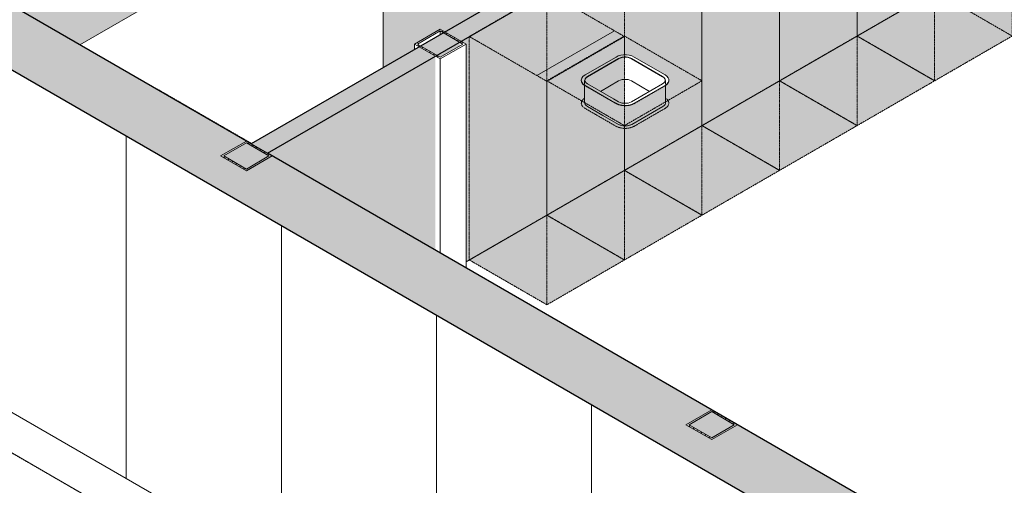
# Model space of a CAD drawing. Header units: millimetres. Extents: x 2807 to 348062, y -35711 to 43067.
# Tile 30 of 191: x 39772 to 45158, y -16174 to -13628. Entities that reach past the tile are written whole.
import ezdxf

# ---------------------------------------------------------------- set-up
doc = ezdxf.new("R2010")
doc.units = ezdxf.units.MM
doc.linetypes.add('Hidden', pattern=[7.14375, 4.7625, -2.38125])
doc.linetypes.add('THO_hhidden', pattern=[2.5, 1.5, -1])
doc.layers.add('A-AREA', color=1, linetype='Continuous', lineweight=13, true_color=0xff0000)
doc.layers.add('A-DETL', color=7, linetype='Continuous', lineweight=13, true_color=0x00a600)
for name, color, linetype, lineweight in [('A-GENM', 7, 'Continuous', 13), ('A-WALL', 7, 'Continuous', 25), ('A-WALL-PATT', 7, 'Continuous', 25), ('I-WALL', 7, 'Continuous', 18), ('P-SANR-FIXT', 7, 'Continuous', 13), ('S-COLS', 7, 'Continuous', 13)]:
    doc.layers.add(name, color=color, linetype=linetype, lineweight=lineweight)
pattern_1 = [(30, (3507, -1231.2), (-424.264, 244.949), [])]
pattern_2 = [(30, (3507.014, -1231.216), (-42.426292, 24.494494), []), (30, (3507.014, -1206.967), (-42.426292, 24.494494), [])]

# ---------------------------------------------------------------- blocks, each defined once
blk = doc.blocks.new('NLRS_01_GM_WPB_dummy placeholder_gen_tho - kast 600x600x2100-V57-00 isometrie begane grond _plotview_')
at = {"layer": 'A-GENM', "true_color": 0x808080}
h = blk.add_hatch(dxfattribs=at)
h.set_pattern_fill('FP_3', color=8, style=0, pattern_type=2)
h.set_pattern_definition(pattern_1)
h.paths.add_polyline_path([(44777.3, -12739.9), (45201.5, -12495), (44777.3, -12250), (44353, -12495), (44705.8, -12698.7)])
at = {"layer": 'A-GENM', "linetype": 'THO_hhidden', "true_color": 0xdcf8f8, "transparency": 33554636}
for points in [[(44777.3, -13961.9), (44777.3, -12739.9), (44353, -12495), (44353, -13717)], [(44777.3, -13961.9), (45201.5, -13717), (45201.5, -12495), (44777.3, -12739.9), (44777.3, -13379.4)]]:
    blk.add_hatch(color=7, dxfattribs=at).paths.add_polyline_path(points)
at = {"layer": 'A-GENM', "linetype": 'THO_hhidden'}
for p, q in [((44777.3, -12250), (44353, -12495)), ((45201.5, -12495), (44777.3, -12250)), ((44353, -12495), (44777.3, -12739.9)), ((44777.3, -12739.9), (45201.5, -12495)), ((45201.5, -13717), (45201.5, -12495)), ((44777.3, -13961.9), (44777.3, -12739.9)), ((45201.5, -13717), (44777.3, -13961.9))]:
    blk.add_line(p, q, dxfattribs=at)
at = {"layer": 'A-GENM', "color": 9, "linetype": 'THO_hhidden', "true_color": 0xb0c6c6}
for p, q in [((44777.3, -12739.9), (44777.3, -12250)), ((44353, -12495), (44353, -12984.9)), ((44777.3, -13472), (45201.5, -13717)), ((44777.3, -13961.9), (44353, -13717))]:
    blk.add_line(p, q, dxfattribs=at)
at = {"layer": 'A-GENM', "color": 7, "linetype": 'THO_hhidden', "true_color": 0xdaf6f6}
for p, q in [((44777.3, -13472), (44777.3, -12739.9)), ((44353, -12984.9), (44353, -13717))]:
    blk.add_line(p, q, dxfattribs=at)
at = {"layer": 'A-GENM', "color": 254, "linetype": 'THO_hhidden', "true_color": 0xd3eeee}
blk.add_line((44353, -13717), (44777.3, -13472), dxfattribs=at)
blk = doc.blocks.new('NLRS_01_GM_WPB_dummy placeholder_gen_tho - kast 600x600x2100-V58-00 isometrie begane grond _plotview_')
at = {"layer": 'A-GENM', "true_color": 0x808080}
h = blk.add_hatch(dxfattribs=at)
h.set_pattern_fill('FP_3', color=8, style=0, pattern_type=2)
h.set_pattern_definition(pattern_1)
h.paths.add_polyline_path([(44353, -12984.9), (44777.3, -12739.9), (44353, -12495), (43928.8, -12739.9), (44260.1, -12931.2)])
at = {"layer": 'A-GENM', "linetype": 'THO_hhidden', "true_color": 0xdcf8f8, "transparency": 33554636}
for points in [[(44353, -14206.9), (44353, -12984.9), (43928.8, -12739.9), (43928.8, -13961.9), (44260.1, -14153.2)], [(44353, -14206.9), (44777.3, -13961.9), (44777.3, -12739.9), (44353, -12984.9), (44353, -13379.4)]]:
    blk.add_hatch(color=7, dxfattribs=at).paths.add_polyline_path(points)
at = {"layer": 'A-GENM', "linetype": 'THO_hhidden'}
for p, q in [((44353, -12495), (43928.8, -12739.9)), ((44777.3, -12739.9), (44353, -12495)), ((43928.8, -12739.9), (44353, -12984.9)), ((44353, -12984.9), (44777.3, -12739.9)), ((44777.3, -13961.9), (44777.3, -12739.9)), ((44353, -14206.9), (44353, -12984.9)), ((44777.3, -13961.9), (44353, -14206.9))]:
    blk.add_line(p, q, dxfattribs=at)
at = {"layer": 'A-GENM', "color": 9, "linetype": 'THO_hhidden', "true_color": 0xb0c6c6}
for p, q in [((44353, -12984.9), (44353, -12495)), ((43928.8, -12739.9), (43928.8, -13229.8)), ((44353, -13717), (44777.3, -13961.9)), ((44353, -14206.9), (43928.8, -13961.9))]:
    blk.add_line(p, q, dxfattribs=at)
at = {"layer": 'A-GENM', "color": 7, "linetype": 'THO_hhidden', "true_color": 0xdaf6f6}
for p, q in [((44353, -13717), (44353, -12984.9)), ((43928.8, -13229.8), (43928.8, -13961.9))]:
    blk.add_line(p, q, dxfattribs=at)
at = {"layer": 'A-GENM', "color": 254, "linetype": 'THO_hhidden', "true_color": 0xd3eeee}
blk.add_line((43928.8, -13961.9), (44353, -13717), dxfattribs=at)
blk = doc.blocks.new('NLRS_01_GM_WPB_dummy placeholder_gen_tho - kast 600x600x2100-V59-00 isometrie begane grond _plotview_')
at = {"layer": 'A-GENM', "true_color": 0x808080}
h = blk.add_hatch(dxfattribs=at)
h.set_pattern_fill('FP_3', color=8, style=0, pattern_type=2)
h.set_pattern_definition(pattern_1)
h.paths.add_polyline_path([(43928.8, -13229.8), (44353, -12984.9), (43928.8, -12739.9), (43504.5, -12984.9), (43814.3, -13163.7)])
at = {"layer": 'A-GENM', "linetype": 'THO_hhidden', "true_color": 0xdcf8f8, "transparency": 33554636}
for points in [[(43928.8, -14451.8), (43928.8, -13229.8), (43504.5, -12984.9), (43504.5, -14206.9)], [(43928.8, -14451.8), (44353, -14206.9), (44353, -12984.9), (43928.8, -13229.8), (43928.8, -14067.2)]]:
    blk.add_hatch(color=7, dxfattribs=at).paths.add_polyline_path(points)
at = {"layer": 'A-GENM', "linetype": 'THO_hhidden'}
for p, q in [((43928.8, -12739.9), (43504.5, -12984.9)), ((44353, -12984.9), (43928.8, -12739.9)), ((43504.5, -12984.9), (43928.8, -13229.8)), ((43928.8, -13229.8), (44353, -12984.9)), ((44353, -14206.9), (44353, -12984.9)), ((43928.8, -14451.8), (43928.8, -13229.8)), ((44353, -14206.9), (43928.8, -14451.8))]:
    blk.add_line(p, q, dxfattribs=at)
at = {"layer": 'A-GENM', "color": 9, "linetype": 'THO_hhidden', "true_color": 0xb0c6c6}
for p, q in [((43928.8, -13229.8), (43928.8, -12739.9)), ((43504.5, -12984.9), (43504.5, -13474.8)), ((43928.8, -13961.9), (44353, -14206.9)), ((43928.8, -14451.8), (43504.5, -14206.9))]:
    blk.add_line(p, q, dxfattribs=at)
at = {"layer": 'A-GENM', "color": 7, "linetype": 'THO_hhidden', "true_color": 0xdaf6f6}
for p, q in [((43928.8, -13961.9), (43928.8, -13229.8)), ((43504.5, -13961.9), (43504.5, -14206.9))]:
    blk.add_line(p, q, dxfattribs=at)
at = {"layer": 'A-GENM', "color": 254, "linetype": 'THO_hhidden', "true_color": 0xd3eeee}
for p, q in [((43504.5, -13474.8), (43504.5, -13961.9)), ((43504.5, -14206.9), (43928.8, -13961.9))]:
    blk.add_line(p, q, dxfattribs=at)
blk = doc.blocks.new('NLRS_01_GM_WPB_dummy placeholder_gen_tho - kast 600x600x2100-V60-00 isometrie begane grond _plotview_')
at = {"layer": 'A-GENM', "true_color": 0x808080}
h = blk.add_hatch(dxfattribs=at)
h.set_pattern_fill('FP_3', color=8, style=0, pattern_type=2)
h.set_pattern_definition(pattern_1)
h.paths.add_polyline_path([(43504.5, -13474.8), (43928.8, -13229.8), (43504.5, -12984.9), (43080.2, -13229.8), (43368.5, -13396.3)])
at = {"layer": 'A-GENM', "linetype": 'THO_hhidden', "true_color": 0xdcf8f8, "transparency": 33554636}
h = blk.add_hatch(color=7, dxfattribs=at)
h.paths.add_polyline_path([(43504.5, -14696.8), (43504.5, -13474.8), (43080.2, -13229.8), (43080.2, -13820.1), (43106.9, -13822.1), (43133.3, -13831.7), (43312.7, -13936.8), (43319.5, -13944.9), (43323, -13955), (43321, -13967.8), (43317.9, -13973.6), (43305.1, -13986.8), (43303, -14089.6), (43298, -14096.1), (43290.2, -14102), (43108.8, -14204.9), (43089.6, -14208.6), (43080.2, -14208.6), (43080.2, -14451.8), (43368.5, -14618.3)])
h.paths.add_polyline_path([(43303.1, -13956.7), (43301.3, -13950.4), (43297.2, -13944.5), (43290.1, -13938.8), (43290.2, -13940.5), (43300.7, -13950.4), (43303, -13956.2)])
h.paths.add_polyline_path([(43119.1, -13841.5), (43119.1, -13839.9), (43100.3, -13833), (43080.2, -13831.6), (43080.2, -13833.2), (43100.3, -13834.7), (43117.3, -13840.7)])
blk.add_hatch(color=7, dxfattribs=at).paths.add_polyline_path([(43504.5, -14696.8), (43928.8, -14451.8), (43928.8, -13229.8), (43504.5, -13474.8), (43504.5, -14067.2)])
at = {"layer": 'A-GENM', "linetype": 'THO_hhidden'}
for p, q in [((43504.5, -12984.9), (43080.2, -13229.8)), ((43928.8, -13229.8), (43504.5, -12984.9)), ((43080.2, -13229.8), (43504.5, -13474.8)), ((43080.2, -13229.8), (43080.2, -13717)), ((43504.5, -13474.8), (43928.8, -13229.8)), ((43928.8, -14451.8), (43928.8, -13229.8)), ((43504.5, -14696.8), (43504.5, -13474.8)), ((43928.8, -14451.8), (43504.5, -14696.8))]:
    blk.add_line(p, q, dxfattribs=at)
at = {"layer": 'A-GENM', "color": 9, "linetype": 'THO_hhidden', "true_color": 0xb0c6c6}
for p, q in [((43504.5, -13474.8), (43504.5, -12984.9)), ((43080.2, -13717), (43080.2, -13719.7)), ((43504.5, -14206.9), (43928.8, -14451.8)), ((43504.5, -14696.8), (43080.2, -14451.8))]:
    blk.add_line(p, q, dxfattribs=at)
at = {"layer": 'A-GENM', "color": 254, "linetype": 'THO_hhidden', "true_color": 0xd3eeee}
for p, q in [((43504.5, -13961.9), (43504.5, -13474.8)), ((43080.2, -13719.7), (43080.2, -13820.1)), ((43080.2, -14451.8), (43504.5, -14206.9))]:
    blk.add_line(p, q, dxfattribs=at)
at = {"layer": 'A-GENM', "color": 7, "linetype": 'THO_hhidden', "true_color": 0xdaf6f6}
for p, q in [((43504.5, -14206.9), (43504.5, -13961.9)), ((43080.2, -14222.1), (43080.2, -14451.8))]:
    blk.add_line(p, q, dxfattribs=at)
at = {"layer": 'A-GENM', "color": 7, "linetype": 'THO_hhidden', "true_color": 0xdbf7f7}
blk.add_line((43080.2, -14210.6), (43080.2, -14219.4), dxfattribs=at)
blk = doc.blocks.new('NLRS_01_GM_WPB_dummy placeholder_gen_tho - kast 600x600x2100-V61-00 isometrie begane grond _plotview_')
at = {"layer": 'A-GENM', "true_color": 0x808080}
h = blk.add_hatch(dxfattribs=at)
h.set_pattern_fill('FP_3', color=8, style=0, pattern_type=2)
h.set_pattern_definition(pattern_1)
h.paths.add_polyline_path([(42656, -13964.7), (43080.2, -13719.7), (42656, -13474.8), (42231.7, -13719.7), (42588.4, -13925.7)])
at = {"layer": 'A-GENM', "linetype": 'THO_hhidden', "true_color": 0xdcf8f8, "transparency": 33554636}
for points in [[(42656, -15186.7), (42656, -13964.7), (42231.7, -13719.7), (42231.7, -14941.7), (42477, -15083.4)], [(42656, -15186.7), (43080.2, -14941.7), (43080.2, -13719.7), (42656, -13964.7), (42656, -14754.9)]]:
    blk.add_hatch(color=7, dxfattribs=at).paths.add_polyline_path(points)
at = {"layer": 'A-GENM', "linetype": 'THO_hhidden'}
for p, q in [((42656, -13474.8), (42231.7, -13719.7)), ((43080.2, -13719.7), (42656, -13474.8)), ((42231.7, -13719.7), (42656, -13964.7)), ((42231.7, -13719.7), (42231.7, -14941.7)), ((42656, -13964.7), (43080.2, -13719.7)), ((43080.2, -14941.7), (43080.2, -13719.7)), ((42656, -15186.7), (42656, -13964.7)), ((42656, -15186.7), (42231.7, -14941.7)), ((43080.2, -14941.7), (42656, -15186.7))]:
    blk.add_line(p, q, dxfattribs=at)
at = {"layer": 'A-GENM', "color": 9, "linetype": 'THO_hhidden', "true_color": 0xb0c6c6}
for p, q in [((42656, -13964.7), (42656, -13474.8)), ((42231.7, -14941.7), (42656, -14696.8)), ((42656, -14696.8), (43080.2, -14941.7))]:
    blk.add_line(p, q, dxfattribs=at)
at = {"layer": 'A-GENM', "color": 254, "linetype": 'THO_hhidden', "true_color": 0xd3eeee}
blk.add_line((42656, -14696.8), (42656, -13964.7), dxfattribs=at)
blk = doc.blocks.new('NLRS_73_PF_UN_rvs gootsteen enkel 340x340 ic6zrl2n_gen_bcb - RVS gootsteen enkel 340x340-V62-00 isometrie begane grond _plotview_')
at = {"layer": 'P-SANR-FIXT', "color": 9, "true_color": 0xb0c6c6}
for p, q in [((43034.3, -13831.7), (42864.6, -13929.7)), ((42878.7, -13937.9), (43048.4, -13839.9)), ((43048.4, -13841.5), (42878.7, -13939.5)), ((42878.7, -13939.5), (43048.4, -13841.5)), ((42844.1, -13958.3), (42844.1, -13959.9)), ((42862.1, -13959.9), (42862.1, -13980.9)), ((42864.6, -13986.8), (43006.7, -14068.9)), ((43006.7, -14070.5), (42864.6, -13988.5)), ((43020.8, -14060.7), (42878.7, -13978.7)), ((43048.4, -13962.4), (42949.4, -14019.5)), ((43048.4, -13962.4), (42949.4, -14019.5)), ((43305.5, -14080.7), (43305.5, -13988.1)), ((43006.7, -14068.9), (43034.3, -14084.8)), ((43034.3, -14086.5), (43006.7, -14070.5)), ((43048.4, -14076.7), (43020.8, -14060.7)), ((43290.2, -14102), (43120.5, -14200)), ((43303.5, -14082.4), (43303.5, -14080.7))]:
    blk.add_line(p, q, dxfattribs=at)
at = {"layer": 'P-SANR-FIXT'}
for p, q in [((43119.1, -13839.9), (43288.8, -13937.9)), ((43288.8, -13939.5), (43119.1, -13841.5)), ((43119.1, -13841.5), (43288.8, -13939.5)), ((43303, -13929.7), (43133.3, -13831.7)), ((43218.1, -14019.5), (43119.1, -13962.4)), ((43218.1, -14019.5), (43119.1, -13962.4)), ((43288.8, -13978.7), (43119.1, -14076.7)), ((43133.3, -14084.8), (43303, -13986.8)), ((43303, -13988.5), (43133.3, -14086.5)), ((43305.5, -13980.9), (43305.5, -13959.9)), ((43323.5, -13959.9), (43323.5, -13958.3))]:
    blk.add_line(p, q, dxfattribs=at)
at = {"layer": 'P-SANR-FIXT', "color": 254, "true_color": 0xd3eeee}
for p, q in [((42862.1, -13988.2), (42862.1, -14080.7)), ((42863.8, -14088.5), (42862.1, -14081)), ((42869, -14095.8), (42863.8, -14088.5)), ((42864.1, -14080.7), (42864.1, -14082.4)), ((42877.3, -14102), (42869, -14095.8)), ((42962.1, -14151), (42877.3, -14102)), ((43047, -14200), (42962.1, -14151)), ((43056.1, -14204.1), (43047, -14200)), ((43058.8, -14205.4), (43048.4, -14200.8)), ((43070.8, -14208.2), (43058.8, -14205.4)), ((43080.2, -14209.1), (43070.8, -14208.2))]:
    blk.add_line(p, q, dxfattribs=at)
at = {"layer": 'P-SANR-FIXT', "color": 9, "true_color": 0xb0c6c6}
for points in [[(43080.2, -13819.9, 0), (43075.9, -13820.1, 0), (43060.6, -13822.1, 0), (43046.5, -13826.1, 0), (43034.3, -13831.7, 0)], [(43077.9, -13832.1, 0), (43066.6, -13833.6, 0), (43056.1, -13836.5, 0), (43048.3, -13840, 0)], [(43048.4, -13839.9, 0), (43057.2, -13835.8, 0), (43067.2, -13833, 0), (43078.2, -13831.6, 0)], [(43078.2, -13833.2, 0), (43067.2, -13834.7, 0), (43057.2, -13837.5, 0), (43048.4, -13841.5, 0)], [(43048.4, -13841.5, 0), (43057.2, -13837.5, 0), (43067.2, -13834.7, 0), (43078.2, -13833.2, 0)], [(42864.6, -13929.7, 0), (42853.4, -13938.1, 0), (42846.4, -13947.8, 0), (42844.1, -13958.3, 0)], [(42864.1, -13958.3, 0), (42865.8, -13950.8, 0), (42870.8, -13943.8, 0), (42878.7, -13937.9, 0)], [(42878.7, -13939.5, 0), (42870.8, -13945.5, 0), (42865.8, -13952.4, 0), (42864.1, -13959.1, 0)], [(42864.1, -13959.1, 0), (42865.8, -13952.4, 0), (42870.8, -13945.5, 0), (42878.7, -13939.5, 0)], [(42844.1, -13958.3, 0), (42846.4, -13968.7, 0), (42853.4, -13978.5, 0), (42864.6, -13986.8, 0)], [(42864.6, -13988.5, 0), (42853.4, -13980.1, 0), (42846.4, -13970.4, 0), (42844.1, -13959.9, 0)], [(42878.7, -13978.7, 0), (42870.8, -13972.7, 0), (42865.8, -13965.7, 0), (42864.1, -13958.3, 0)], [(43078.2, -13954.1, 0), (43067.2, -13955.5, 0), (43057.2, -13958.3, 0), (43048.4, -13962.4, 0)], [(43078.2, -13954.1, 0), (43067.2, -13955.5, 0), (43057.2, -13958.3, 0), (43048.4, -13962.4, 0)], [(43034.3, -14084.8, 0), (43048.8, -14091.2, 0), (43065.6, -14095.3, 0), (43080.2, -14096.6, 0)], [(43080.2, -14098.2, 0), (43065.6, -14096.9, 0), (43048.8, -14092.9, 0), (43034.3, -14086.5, 0)], [(43078.2, -14084.9, 0), (43067.2, -14083.5, 0), (43057.2, -14080.7, 0), (43048.4, -14076.7, 0)], [(43305.1, -14077.4, 0), (43305.1, -14084.1, 0), (43302.5, -14090.7, 0), (43297.5, -14096.7, 0), (43290.2, -14102, 0)], [(43120.5, -14200, 0), (43111.4, -14204.1, 0), (43100.9, -14207.1, 0), (43089.6, -14208.6, 0), (43080.2, -14208.7, 0)], [(43119.1, -14200.8, 0), (43108.8, -14205.4, 0), (43096.7, -14208.2, 0), (43083.8, -14209.2, 0), (43080.2, -14209.1, 0)]]:
    blk.add_polyline3d(points, dxfattribs=at)
at = {"layer": 'P-SANR-FIXT'}
for points in [[(43133.3, -13831.7, 0), (43121, -13826.1, 0), (43106.9, -13822.1, 0), (43091.6, -13820.1, 0), (43080.2, -13819.9, 0)], [(43080.2, -13831.5, 0), (43089.4, -13831.6, 0), (43100.3, -13833, 0), (43110.4, -13835.8, 0), (43119.1, -13839.9, 0)], [(43119.2, -13840, 0), (43111.4, -13836.5, 0), (43100.9, -13833.6, 0), (43089.6, -13832.1, 0), (43080.2, -13832, 0)], [(43119.1, -13841.5, 0), (43110.4, -13837.5, 0), (43100.3, -13834.7, 0), (43089.4, -13833.2, 0), (43080.2, -13833.1, 0)], [(43080.2, -13833.1, 0), (43089.4, -13833.2, 0), (43100.3, -13834.7, 0), (43110.4, -13837.5, 0), (43119.1, -13841.5, 0)], [(43288.8, -13937.9, 0), (43295.8, -13942.9, 0), (43300.7, -13948.7, 0), (43303.1, -13955, 0), (43303.1, -13961.5, 0), (43300.7, -13967.8, 0), (43295.8, -13973.6, 0), (43288.8, -13978.7, 0)], [(43303.1, -13956.7, 0), (43300.7, -13950.4, 0), (43295.8, -13944.5, 0), (43288.8, -13939.5, 0)], [(43288.8, -13939.5, 0), (43295.8, -13944.5, 0), (43300.7, -13950.4, 0), (43303.1, -13956.7, 0)], [(43303, -13986.8, 0), (43312.7, -13979.8, 0), (43319.5, -13971.6, 0), (43323, -13962.8, 0), (43323, -13953.7, 0), (43319.5, -13944.9, 0), (43312.7, -13936.8, 0), (43303, -13929.7, 0)], [(43119.1, -13962.4, 0), (43110.4, -13958.3, 0), (43100.3, -13955.5, 0), (43089.4, -13954.1, 0), (43080.2, -13954, 0)], [(43119.1, -13962.4, 0), (43110.4, -13958.3, 0), (43100.3, -13955.5, 0), (43089.4, -13954.1, 0), (43080.2, -13954, 0)], [(43323, -13955.4, 0), (43323, -13964.4, 0), (43319.5, -13973.2, 0), (43312.7, -13981.4, 0), (43303, -13988.5, 0)], [(43119.1, -14076.7, 0), (43110.4, -14080.7, 0), (43100.3, -14083.5, 0), (43089.4, -14084.9, 0), (43080.2, -14085, 0)], [(43080.2, -14096.6, 0), (43083.8, -14096.7, 0), (43101.9, -14095.3, 0), (43118.8, -14091.2, 0), (43133.3, -14084.8, 0)], [(43133.3, -14086.5, 0), (43118.8, -14092.9, 0), (43101.9, -14096.9, 0), (43083.8, -14098.3, 0), (43080.2, -14098.2, 0)]]:
    blk.add_polyline3d(points, dxfattribs=at)
at = {"layer": 'P-SANR-FIXT', "color": 254, "true_color": 0xd3eeee}
blk.add_polyline3d([(43077.9, -14208.6, 0), (43066.6, -14207.1, 0), (43056.1, -14204.1, 0)], dxfattribs=at)
blk = doc.blocks.new('NLRS_28_SCO_UN_koker_gen_bcb - K200_200_12_5-V98-00 isometrie begane grond _plotview_')
at = {"layer": 'S-COLS'}
h = blk.add_hatch(dxfattribs=at)
h.set_pattern_fill('FP_5', color=256, style=0, pattern_type=2)
h.set_pattern_definition(pattern_2)
h.paths.add_polyline_path([(41011.9, -14454.6), (41153.4, -14372.9), (41011.9, -14291.3), (40870.5, -14372.9)])
h.paths.add_polyline_path([(41011.9, -14444.4), (40888.2, -14372.9), (41011.9, -14301.5), (41135.7, -14372.9)])
at = {"layer": 'S-COLS', "lineweight": 18}
for p, q in [((41011.9, -14291.3), (40870.5, -14372.9)), ((40888.2, -14372.9), (41011.9, -14301.5)), ((41126.8, -14357.6), (41011.9, -14291.3)), ((41011.9, -14301.5), (41135.7, -14372.9)), ((40870.5, -14372.9), (41011.9, -14454.6)), ((41011.9, -14444.4), (40888.2, -14372.9)), ((41011.9, -14454.6), (41153.4, -14372.9)), ((41135.7, -14372.9), (41011.9, -14444.4)), ((41153.4, -14372.9), (41126.8, -14357.6))]:
    blk.add_line(p, q, dxfattribs=at)
blk = doc.blocks.new('NLRS_28_SCO_UN_koker_gen_bcb - K200_200_12_5-V100-00 isometrie begane grond _plotview_')
at = {"layer": 'S-COLS'}
h = blk.add_hatch(dxfattribs=at)
h.set_pattern_fill('FP_5', color=256, style=0, pattern_type=2)
h.set_pattern_definition(pattern_2)
h.paths.add_polyline_path([(43557.5, -15924.3), (43698.9, -15842.6), (43557.5, -15761), (43416.1, -15842.6)])
h.paths.add_polyline_path([(43557.5, -15914.1), (43433.8, -15842.6), (43557.5, -15771.2), (43681.3, -15842.6)])
at = {"layer": 'S-COLS', "lineweight": 18}
for p, q in [((43557.5, -15761), (43416.1, -15842.6)), ((43433.8, -15842.6), (43557.5, -15771.2)), ((43698.9, -15842.6), (43557.5, -15761)), ((43557.5, -15771.2), (43681.3, -15842.6)), ((43416.1, -15842.6), (43557.5, -15924.3)), ((43557.5, -15914.1), (43433.8, -15842.6)), ((43557.5, -15924.3), (43698.9, -15842.6)), ((43681.3, -15842.6), (43557.5, -15914.1))]:
    blk.add_line(p, q, dxfattribs=at)
blk = doc.blocks.new('NLRS_01_GM_WPB_dummy placeholder_gen_tho - verschoonmeubel 1325x600x900-2426844-00 isometrie begane grond _plotview_')
at = {"layer": 'A-GENM', "linetype": 'THO_hhidden', "true_color": 0xdcf8f8, "transparency": 33554636}
blk.add_hatch(color=7, dxfattribs=at).paths.add_polyline_path([(41038.5, -14306.6), (41040.8, -14305.2), (40525.8, -14007.9), (40523.4, -14009.2), (41029.6, -14301.5)])
at = {"layer": 'A-GENM', "linetype": 'THO_hhidden'}
for p, q in [((40525.8, -14007.9), (40523.4, -14009.2)), ((41040.8, -14305.2), (40525.8, -14007.9))]:
    blk.add_line(p, q, dxfattribs=at)
at = {"layer": 'A-GENM', "color": 9, "linetype": 'THO_hhidden', "true_color": 0xb0c6c6}
blk.add_line((40525.8, -14010.6), (40525.8, -14007.9), dxfattribs=at)
blk = doc.blocks.new('NLRS_28_SCO_UN_koker_gen_bcb - K200_200_12_5-V306-00 isometrie begane grond _plotview_')
at = {"layer": 'S-COLS'}
h = blk.add_hatch(dxfattribs=at)
h.set_pattern_fill('FP_5', color=256, style=0, pattern_type=2)
h.set_pattern_definition(pattern_2)
h.paths.add_polyline_path([(42072.6, -13842.2), (42214, -13760.6), (42072.6, -13678.9), (41931.2, -13760.6), (42031.2, -13818.3)])
h.paths.add_polyline_path([(42072.6, -13832), (41948.9, -13760.6), (42072.6, -13689.1), (42196.3, -13760.6)])
at = {"layer": 'S-COLS', "lineweight": 18}
for p, q in [((42072.6, -13678.9), (41931.2, -13760.6)), ((42214, -13760.6), (42072.6, -13678.9)), ((41948.9, -13760.6), (42072.6, -13689.1)), ((42072.6, -13689.1), (42196.3, -13760.6)), ((41931.2, -13760.6), (42072.6, -13842.2)), ((42072.6, -13832), (41948.9, -13760.6)), ((42072.6, -13842.2), (42214, -13760.6)), ((42196.3, -13760.6), (42072.6, -13832))]:
    blk.add_line(p, q, dxfattribs=at)
at = {"layer": 'S-COLS'}
for p, q in [((42072.6, -13689.1), (42072.6, -13709.5)), ((41931.2, -13791.2), (41931.2, -13760.6)), ((42214, -13760.6), (42214, -14982.6)), ((42072.6, -13842.2), (42072.6, -14903.7)), ((42214, -14982.6), (42211.6, -14983.9))]:
    blk.add_line(p, q, dxfattribs=at)

msp = doc.modelspace()

# ---------------------------------------------------------------- hatches: boundary and pattern name
at = {"layer": 'A-GENM', "true_color": 0xdcf8f8, "transparency": 33554636}
h = msp.add_hatch(color=7, dxfattribs=at)
h.paths.add_polyline_path([(43080.2, -14206.9), (43504.5, -13961.9), (43080.2, -13717), (42656, -13961.9), (43020.8, -14172.6)])
h.paths.add_polyline_path([(43083.8, -14098.3), (43058.8, -14095.3), (43045.1, -14091.2), (43017.3, -14076.7), (42853.4, -13980.1), (42845.4, -13965.7), (42844.1, -13958.3), (42846.4, -13947.8), (42853.7, -13937.9), (42878.7, -13921.5), (43047.1, -13825.9), (43076, -13820.1), (43106.9, -13822.1), (43133.3, -13831.7), (43314.3, -13938.6), (43320.2, -13946.6), (43323, -13955.4), (43321.7, -13967.8), (43315, -13978.7), (43305.2, -13986.8), (43303, -13988.5), (43118.8, -14092.9), (43101.9, -14096.9)])
for points in [[(43119.1, -13841.5), (43119.1, -13839.9), (43100.3, -13833), (43075.9, -13831.9), (43057.2, -13835.8), (43060.6, -13836.5), (43078.2, -13833.2), (43100.3, -13834.7), (43117.3, -13840.7)], [(42864.6, -13957.7), (42869.1, -13947.8), (42872.9, -13943.8), (42865.8, -13950.8), (42864.6, -13956.1)], [(43303, -13956.2), (43300.7, -13948.7), (43290.1, -13938.8), (43290.2, -13940.5), (43300.7, -13950.4), (43302.5, -13955.1)], [(43080.2, -14941.7), (43080.2, -14206.9), (42656, -13961.9), (42656, -14696.8), (42756.6, -14754.9)], [(42844.1, -14084), (42846.4, -14073.5), (42857.5, -14060.7), (42862.1, -14057.3), (42860.2, -13983.5), (42849.3, -13972.7), (42845.8, -13965.7), (42844.1, -13968.7), (42844.1, -14067.2)], [(43080.2, -14941.7), (43504.5, -14696.8), (43504.5, -13961.9), (43080.2, -14206.9), (43080.2, -14754.9)], [(43323, -14079.5), (43321, -13967.8), (43317.9, -13973.6), (43305.1, -13986.8), (43305.1, -14057), (43316.6, -14067.2), (43319.5, -14070.7)], [(43083.8, -14222.4), (43101.9, -14221), (43118.8, -14217), (43151.6, -14200), (43312.7, -14105.5), (43319.5, -14097.4), (43323, -14088.5), (43323, -14079.5), (43316.6, -14067.2), (43305.1, -14057), (43303, -14089.6), (43298, -14096.1), (43290.2, -14102), (43108.8, -14204.9), (43089.6, -14208.6), (43066.6, -14207.1), (43045.6, -14199.1), (42868.6, -14095.2), (42863.8, -14088.5), (42862.1, -14080.7), (42862.1, -14057.3), (42851, -14067.2), (42846.4, -14073.5), (42844.1, -14084), (42847.4, -14095.8), (42853.4, -14104.2), (42878.7, -14120.8), (43048.8, -14217), (43065.6, -14221)]]:
    msp.add_hatch(color=7, dxfattribs=at).paths.add_polyline_path(points)
at = {"layer": 'A-WALL-PATT', "lineweight": 18, "true_color": 0x808080}
msp.add_hatch(color=8, dxfattribs=at).paths.add_polyline_path([(47566.8, -18426.8), (47870.9, -18251.3), (24112.1, -4534.2), (23808.1, -4709.7), (46218, -17648.1)])
at = {"layer": 'A-WALL-PATT', "lineweight": 13, "true_color": 0x808080}
h = msp.add_hatch(dxfattribs=at)
h.set_pattern_fill('FP_1', color=8, style=0, pattern_type=2)
h.set_pattern_definition([(90, (47991.1, -19893.8), (-848.528, 489.898), [])])
h.paths.add_polyline_path([(47566.8, -20302), (47566.8, -18426.8), (23808.1, -4709.7), (23808.1, -6584.9), (46043.1, -19422.3)])
at = {"layer": 'A-WALL-PATT', "true_color": 0xf0f0f0}
h = msp.add_hatch(color=7, dxfattribs=at)
h.paths.add_polyline_path([(40100.9, -13765.3), (41780.9, -12795.4), (41780.9, -12758.6), (41137.7, -13130), (41129.2, -13125.1), (40745, -12873.7), (40745.7, -12707.7), (40745.7, -12706.6), (41594.2, -12217), (41601.8, -12222), (41611.3, -12266.2), (41615.7, -12270.4), (41670.3, -12303.8), (41684.8, -12317.6), (41780.9, -12423.1), (41780.9, -11573.4), (39773.8, -12732.2), (39773.8, -13576.4), (39988, -13700.1)])
h.paths.add_polyline_path([(40765.6, -12759.2), (40758.8, -12754.1), (40764.1, -12758.4)])
h.paths.add_polyline_path([(41611.1, -12481.1), (41599.9, -12477.3), (41606, -12479.8), (41610.8, -12481)])
h.paths.add_polyline_path([(41955.9, -11572.3), (44726, -9973), (44726, -9873), (41869.3, -11522.3)])
at = {"layer": 'A-WALL-PATT', "lineweight": 18, "true_color": 0xafafaf}
msp.add_hatch(color=253, dxfattribs=at).paths.add_polyline_path([(41126.8, -14357.6), (46810.2, -11076.3), (46721.8, -11025.3), (41038.5, -14306.6)])
at = {"layer": 'A-WALL-PATT', "true_color": 0xf0f0f0}
h = msp.add_hatch(color=7, dxfattribs=at)
h.paths.add_polyline_path([(42214, -14951.9), (45122, -13273), (45122, -12051), (42187.5, -13745.2), (42214, -13760.6), (42214, -14754.9)])
h.paths.add_polyline_path([(42046.1, -14888.3), (42046.1, -13826.9), (41126.8, -14357.6), (41814.9, -14754.9)])
h.paths.add_polyline_path([(43077.9, -14208.6), (43055.2, -14203.7), (43045.6, -14199.1), (42868.6, -14095.2), (42863.8, -14088.5), (42862.1, -14080.7), (42862.1, -13985), (42849.3, -13972.7), (42845.8, -13965.7), (42844.1, -13958.3), (42849.3, -13943.8), (42853.4, -13938.1), (42878.7, -13921.5), (43048.4, -13825.5), (43075.9, -13820.1), (43106.9, -13822.1), (43133.3, -13831.7), (43312.7, -13936.8), (43319.5, -13944.9), (43323, -13955), (43321, -13967.8), (43317.9, -13973.6), (43305.1, -13986.8), (43303, -14089.6), (43298, -14096.1), (43290.2, -14102), (43108.8, -14204.9), (43089.6, -14208.6)])
h.paths.add_polyline_path([(42864.2, -13959.1), (42869.1, -13947.8), (42872.9, -13943.8), (42865.8, -13950.8), (42864.1, -13958.3)])
h.paths.add_polyline_path([(43303.1, -13956.7), (43301.3, -13950.4), (43297.2, -13944.5), (43290.1, -13938.8), (43290.2, -13940.5), (43300.7, -13950.4), (43303, -13956.2)])
h.paths.add_polyline_path([(43048.4, -13841.5), (43067.2, -13834.7), (43089.4, -13833.2), (43110.4, -13837.5), (43100.3, -13833), (43077.3, -13831.7), (43057.2, -13835.8), (43048.4, -13840.7)])
h.paths.add_polyline_path([(42072.6, -13832), (42178.7, -13770.8), (42178.7, -13750.4), (42054.9, -13821.8)])
h.paths.add_polyline_path([(45289.9, -13176.1), (46810.2, -12298.3), (46810.2, -11076.3), (45263.4, -11969.4), (45289.9, -11984.7), (45289.9, -12691.7)])
h.paths.add_polyline_path([(45148.5, -12056.1), (45254.6, -11994.9), (45254.6, -11974.5), (45130.8, -12045.9)])
for points in [[(41759.7, -13890.2), (41770.3, -13884.1), (41770.3, -12932.8), (41759.7, -12926.7), (41759.7, -13817.2)], [(41770.3, -13884.1), (41931.2, -13791.2), (41931.2, -13760.6), (42072.6, -13678.9), (42099.1, -13694.2), (42436.8, -13499.3), (42436.8, -13317.6), (41770.3, -12932.8), (41770.3, -13842.2)]]:
    msp.add_hatch(color=7, dxfattribs=at).paths.add_polyline_path(points)

# ---------------------------------------------------------------- linework, layer by layer
at = {"layer": 'A-AREA'}
msp.add_line((46804.7, -20082.5), (23051.4, -6368.5), dxfattribs=at)
at = {"layer": 'A-DETL', "color": 7, "linetype": 'THO_hhidden'}
msp.add_line((46804.7, -20082.5), (23051.4, -6368.5), dxfattribs=at)
at = {"layer": 'A-GENM', "color": 9, "linetype": 'THO_hhidden', "true_color": 0xb0c6c6}
for p, q in [((43077.9, -13718.4), (42656, -13961.9)), ((43080.2, -13719.7), (43080.2, -13717)), ((42656, -13961.9), (43080.2, -14206.9)), ((42656, -13961.9), (42656, -13964.7)), ((43034.3, -14086.5), (42864.6, -13988.5)), ((43133.3, -14210.6), (43303, -14112.6)), ((43080.2, -14451.8), (43504.5, -14696.8)), ((43080.2, -14941.7), (42656, -14696.8))]:
    msp.add_line(p, q, dxfattribs=at)
at = {"layer": 'A-GENM', "linetype": 'THO_hhidden'}
for p, q in [((43080.2, -13717), (43077.9, -13718.4)), ((43504.5, -13961.9), (43080.2, -13717)), ((43080.2, -14206.9), (43504.5, -13961.9)), ((43303, -13988.5), (43133.3, -14086.5)), ((43504.5, -14696.8), (43504.5, -13961.9)), ((43080.2, -14941.7), (43080.2, -14206.9)), ((43504.5, -14696.8), (43080.2, -14941.7))]:
    msp.add_line(p, q, dxfattribs=at)
at = {"layer": 'A-GENM', "color": 254, "linetype": 'THO_hhidden', "true_color": 0xd3eeee}
for p, q in [((43080.2, -13820.1), (43080.2, -13719.7)), ((42656, -13964.7), (42656, -14696.8)), ((42846.4, -14073.5), (42844.1, -14084)), ((42844.1, -14084), (42846.4, -14094.5)), ((42864.6, -14112.6), (43034.3, -14210.6)), ((43034.3, -14210.6), (43048.8, -14217)), ((43048.8, -14217), (43065.6, -14221)), ((43065.6, -14221), (43080.2, -14222.3)), ((42656, -14696.8), (43080.2, -14451.8))]:
    msp.add_line(p, q, dxfattribs=at)
at = {"layer": 'A-GENM', "color": 7, "linetype": 'THO_hhidden', "true_color": 0xdbf7f7}
msp.add_line((43080.2, -14219.4), (43080.2, -14210.6), dxfattribs=at)
at = {"layer": 'A-GENM', "color": 7, "linetype": 'THO_hhidden', "true_color": 0xdaf6f6}
msp.add_line((43080.2, -14451.8), (43080.2, -14222.1), dxfattribs=at)
at = {"layer": 'A-GENM', "color": 9, "linetype": 'THO_hhidden', "true_color": 0xb0c6c6}
for points in [[(42864.6, -13988.5, 0), (42853.4, -13980.1, 0), (42846.4, -13970.4, 0), (42844.1, -13959.9, 0)], [(43317, -14067.1, 0), (43312.7, -14062.5, 0), (43305.4, -14056.9, 0)], [(43080.2, -14098.2, 0), (43065.6, -14096.9, 0), (43048.8, -14092.9, 0), (43034.3, -14086.5, 0)], [(43303, -14112.6, 0), (43312.7, -14105.5, 0), (43319.5, -14097.4, 0), (43323, -14088.5, 0), (43323, -14079.5, 0), (43319.5, -14070.7, 0)], [(43080.2, -14222.3, 0), (43083.8, -14222.4, 0), (43101.9, -14221, 0), (43118.8, -14217, 0), (43133.3, -14210.6, 0)]]:
    msp.add_polyline3d(points, dxfattribs=at)
at = {"layer": 'A-GENM', "linetype": 'THO_hhidden'}
for points in [[(43323, -13955.4, 0), (43323, -13964.4, 0), (43319.5, -13973.2, 0), (43312.7, -13981.4, 0), (43303, -13988.5, 0)], [(43133.3, -14086.5, 0), (43118.8, -14092.9, 0), (43101.9, -14096.9, 0), (43083.8, -14098.3, 0), (43080.2, -14098.2, 0)]]:
    msp.add_polyline3d(points, dxfattribs=at)
at = {"layer": 'A-GENM', "color": 254, "linetype": 'THO_hhidden', "true_color": 0xd3eeee}
for points in [[(42861.7, -14057.2, 0), (42853.4, -14063.8, 0), (42847, -14072.4, 0)], [(42846.4, -14094.5, 0), (42853.4, -14104.2, 0), (42864.6, -14112.6, 0)]]:
    msp.add_polyline3d(points, dxfattribs=at)
at = {"layer": 'A-WALL'}
msp.add_line((41038.5, -14306.6), (41126.8, -14357.6), dxfattribs=at)
at = {"layer": 'I-WALL', "lineweight": 25}
for p, q in [((23808.1, -4709.7), (47566.8, -18426.8)), ((41038.5, -14306.6), (33490.1, -9948.5)), ((41126.8, -14357.6), (46810.2, -11076.3)), ((42594.1, -13408.4), (41038.5, -14306.6)), ((46129.6, -17246), (41126.8, -14357.6))]:
    msp.add_line(p, q, dxfattribs=at)
at = {"layer": 'I-WALL'}
for p, q in [((23808.1, -6584.9), (47566.8, -20302)), ((40100.9, -13765.3), (41780.9, -12795.4)), ((41759.7, -13890.2), (41759.7, -12926.7))]:
    msp.add_line(p, q, dxfattribs=at)
at = {"layer": 'I-WALL', "color": 254, "true_color": 0xd3eeee}
msp.add_line((42214, -14951.9), (45122, -13273), dxfattribs=at)

# ---------------------------------------------------------------- block references
at = {"layer": 'A-GENM', "color": 9, "linetype": 'THO_hhidden', "true_color": 0xb0c6c6}
for name in ['NLRS_01_GM_WPB_dummy placeholder_gen_tho - kast 600x600x2100-V57-00 isometrie begane grond _plotview_', 'NLRS_01_GM_WPB_dummy placeholder_gen_tho - kast 600x600x2100-V58-00 isometrie begane grond _plotview_', 'NLRS_01_GM_WPB_dummy placeholder_gen_tho - kast 600x600x2100-V59-00 isometrie begane grond _plotview_', 'NLRS_01_GM_WPB_dummy placeholder_gen_tho - verschoonmeubel 1325x600x900-2426844-00 isometrie begane grond _plotview_']:
    msp.add_blockref(name, (0, 0), dxfattribs=at)
at = {"layer": 'A-GENM', "linetype": 'THO_hhidden'}
for name in ['NLRS_01_GM_WPB_dummy placeholder_gen_tho - kast 600x600x2100-V60-00 isometrie begane grond _plotview_', 'NLRS_01_GM_WPB_dummy placeholder_gen_tho - kast 600x600x2100-V61-00 isometrie begane grond _plotview_']:
    msp.add_blockref(name, (0, 0), dxfattribs=at)
at = {"layer": 'P-SANR-FIXT', "color": 9, "true_color": 0xb0c6c6}
msp.add_blockref('NLRS_73_PF_UN_rvs gootsteen enkel 340x340 ic6zrl2n_gen_bcb - RVS gootsteen enkel 340x340-V62-00 isometrie begane grond _plotview_', (0, 0), dxfattribs=at)
at = {"layer": 'S-COLS', "linetype": 'Hidden'}
for name in ['NLRS_28_SCO_UN_koker_gen_bcb - K200_200_12_5-V306-00 isometrie begane grond _plotview_', 'NLRS_28_SCO_UN_koker_gen_bcb - K200_200_12_5-V98-00 isometrie begane grond _plotview_', 'NLRS_28_SCO_UN_koker_gen_bcb - K200_200_12_5-V100-00 isometrie begane grond _plotview_']:
    msp.add_blockref(name, (0, 0), dxfattribs=at)

doc.saveas('drawing.dxf')
